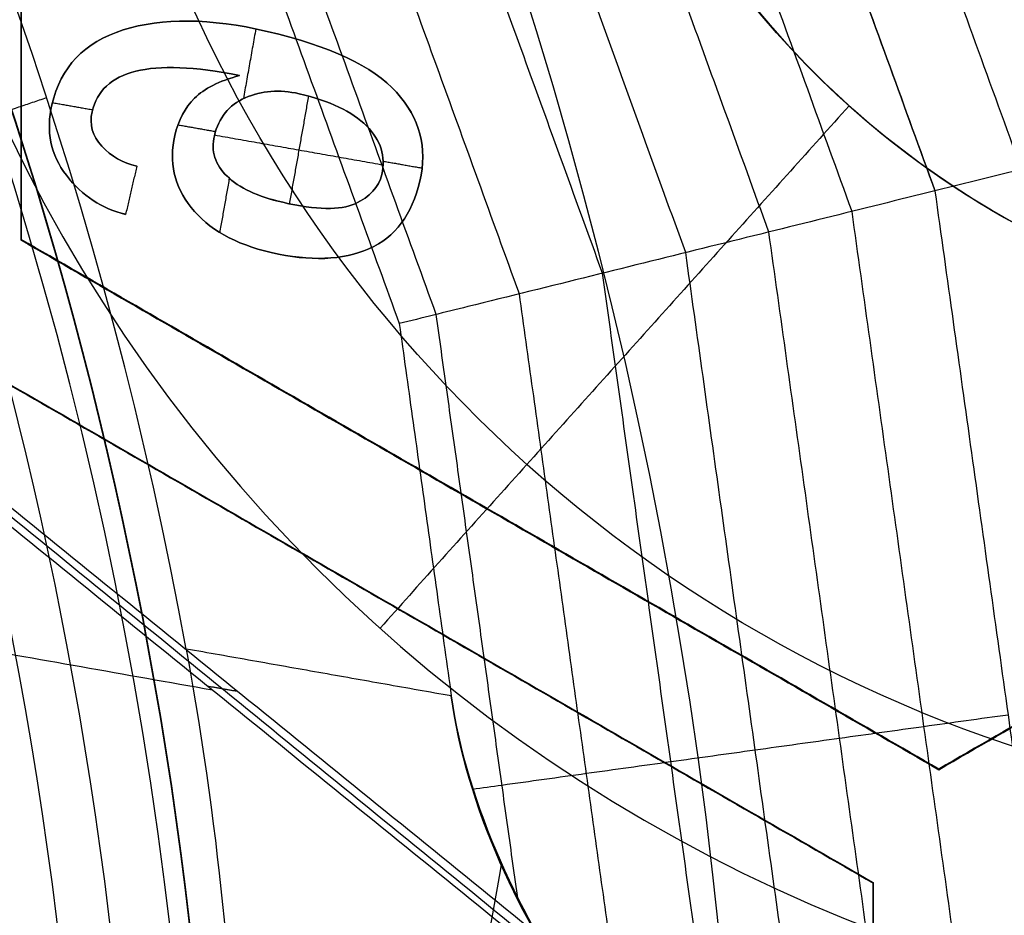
# Model space of a CAD drawing. Header units: millimetres. Extents: x -29.5 to 29.5, y -27.3 to 24.7.
# Tile 41 of 65: x 7.6 to 9.5, y -0.4 to 1.4. Entities that reach past the tile are written whole.
import ezdxf

# ---------------------------------------------------------------- set-up
doc = ezdxf.new("R2010")
doc.units = ezdxf.units.MM
for name, color, linetype, true_color in [('COTA', 252, 'Continuous', 0x696969), ('IGES level 1', 7, 'Continuous', 0xe5eaed), ('IGES level 16', 7, 'Continuous', 0xffffff), ('IGES level 3', 7, 'Continuous', 0xe5eaed), ('IGES level 5', 7, 'Continuous', 0xe5eaed), ('IGES level 7', 2, 'Continuous', 0xffff00), ('IGES level 8', 7, 'Continuous', 0xcad1ee)]:
    doc.layers.add(name, color=color, linetype=linetype, true_color=true_color)

# ---------------------------------------------------------------- blocks, each defined once
blk = doc.blocks.new('KIVI_5W_3D')
at = {"layer": 'IGES level 1', "extrusion": (0, 0, -1)}
for centre, radius, start, end in [((-5.048709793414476e-29, -1.77635683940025e-15, 0.8500000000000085), 26, 90, 270.0000000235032), ((3.602673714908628e-14, -3.552713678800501e-15, 1.399999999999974), 26, 90.00000000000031, 270.0000000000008), ((-5.048709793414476e-29, -1.77635683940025e-15, 0.150000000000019), 25.85, 90, 270.0000000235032), ((0, 0), 25.7, 90.00000000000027, 270.0000000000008), ((-5.048709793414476e-29, -1.77635683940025e-15), 21, 90.0000000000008, 270.0000000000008), ((-5.048709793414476e-29, -1.77635683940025e-15), 19.75, 90.0000000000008, 270.0000000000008), ((-5.048709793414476e-29, -1.77635683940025e-15, 0.8500000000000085), 19, 90, 270.0000000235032), ((-2.524354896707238e-29, -3.552713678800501e-15), 19, 90.00000000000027, 270.0000000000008)]:
    blk.add_arc(centre, radius, start, end, dxfattribs=at)
at = {"layer": 'IGES level 1'}
for centre, radius, start, end in [((5.048709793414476e-29, -3.552713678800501e-15, -0.3000000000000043), 26, 270.0000000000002, 89.9999999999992), ((5.048709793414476e-29, -1.77635683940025e-15, -1.549999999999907), 25.85, 270, 90.00000001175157), ((-2.524354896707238e-29, 1.77635683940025e-15, -1.700000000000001), 25.7, 270.0000000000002, 90.0000000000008), ((2.524354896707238e-29, -3.552713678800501e-15), 21, 270.0000000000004, 90.0000000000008), ((6.310887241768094e-29, -3.552713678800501e-15), 19.75, 270.0000000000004, 90.0000000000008), ((5.048709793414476e-29, -3.552713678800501e-15, -1.700000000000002), 19, 270.0000000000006, 90.0000000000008)]:
    blk.add_arc(centre, radius, start, end, dxfattribs=at)
at = {"layer": 'IGES level 16', "extrusion": (4.946059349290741e-31, -0.0004315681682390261, -0.9999999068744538)}
blk.add_arc((-5.941939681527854e-29, -0.001726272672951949, -5.299999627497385), 14.25, 90.0000000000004, 270.0000000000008, dxfattribs=at)
at = {"layer": 'IGES level 16', "extrusion": (6.993781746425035e-34, 0.0004315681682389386, 0.9999999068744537)}
for centre in [(5.048339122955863e-29, -0.001726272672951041, 5.299999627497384), (5.048548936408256e-29, -0.001726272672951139, 2.299999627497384)]:
    blk.add_arc(centre, 14.25, 270.0000000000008, 90.0000000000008, dxfattribs=at)
at = {"layer": 'IGES level 16', "extrusion": (0, 0.0004315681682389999, 0.9999999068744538)}
blk.add_arc((5.048709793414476e-29, -0.00172627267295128, 3.799999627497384), 14.25, 270, 90.00000002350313, dxfattribs=at)
at = {"layer": 'IGES level 16', "extrusion": (5.238802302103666e-31, 0.0004315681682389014, 0.9999999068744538)}
blk.add_arc((7.452572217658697e-29, -0.001726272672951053, 2.299999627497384), 14.25, 270.0000000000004, 90.0000000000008, dxfattribs=at)
at = {"layer": 'IGES level 16'}
for points in [[(7.625, 2.237793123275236, 5.299034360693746), (7.625, 4.25851887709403, 5.298162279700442)], [(7.625, 2.237793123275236, 5.299034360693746), (7.625, 4.25851887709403, 5.298162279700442)], [(7.625, 2.237145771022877, 3.799034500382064), (7.625, 4.257871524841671, 3.798162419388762)], [(7.625, 4.257224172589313, 2.298162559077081), (7.625, 2.236498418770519, 2.299034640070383)], [(7.625, 2.236498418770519, 2.299034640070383), (7.625, 4.257224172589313, 2.298162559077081)], [(7.625, 2.236498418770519, 2.299034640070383), (7.625, 2.237793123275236, 5.299034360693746)], [(9.375, 1.22743024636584, 5.299470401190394), (7.625, 2.237793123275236, 5.299034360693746)], [(7.625, 2.237793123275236, 5.299034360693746), (7.625, 2.236498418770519, 2.299034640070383)], [(9.375, 1.22743024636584, 5.299470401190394), (7.625, 2.237793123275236, 5.299034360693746)], [(9.375, 1.226782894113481, 3.799470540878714), (7.625, 2.237145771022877, 3.799034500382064)], [(7.625, 2.236498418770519, 2.299034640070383), (9.375, 1.226135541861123, 2.299470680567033)], [(9.375, 1.226135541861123, 2.299470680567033), (7.625, 2.236498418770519, 2.299034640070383)], [(11.125, 2.237793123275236, 5.299034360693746), (9.375, 1.22743024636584, 5.299470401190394)], [(11.125, 2.237793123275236, 5.299034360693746), (9.375, 1.22743024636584, 5.299470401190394)], [(9.375, 1.226782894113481, 3.799470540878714), (11.125, 2.237145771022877, 3.799034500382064)], [(9.375, 1.226135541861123, 2.299470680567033), (11.125, 2.236498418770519, 2.299034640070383)], [(11.125, 2.236498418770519, 2.299034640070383), (9.375, 1.226135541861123, 2.299470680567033)], [(7.5, 2.021286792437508, 5.299127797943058), (9.25, 1.010923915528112, 5.29956383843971)], [(7.5, 2.021286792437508, 5.299127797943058), (9.25, 1.010923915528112, 5.29956383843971)], [(9.25, 1.010276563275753, 3.799563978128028), (7.5, 2.02063944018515, 3.799127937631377)], [(9.25, 1.009629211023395, 2.299564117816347), (7.5, 2.019992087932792, 2.299128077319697)], [(7.5, 2.019992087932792, 2.299128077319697), (9.25, 1.009629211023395, 2.299564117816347)], [(8.5, 1.731316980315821, 2.299252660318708), (8.5, 1.732611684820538, 5.29925238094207)], [(8.375, 1.51610535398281, 5.299345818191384), (8.375, 1.514810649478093, 2.299346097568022)], [(9.375, 1.226135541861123, 2.299470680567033), (9.375, 1.22743024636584, 5.299470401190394)], [(9.375, 1.22743024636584, 5.299470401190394), (9.375, 1.226135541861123, 2.299470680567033)], [(9.25, 1.009629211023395, 2.299564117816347), (9.25, 1.010923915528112, 5.29956383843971)], [(9.25, 1.010923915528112, 5.29956383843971), (9.25, -1.009801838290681, 5.30043591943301)], [(9.25, 1.010923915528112, 5.29956383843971), (9.25, 1.009629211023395, 2.299564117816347)], [(9.25, 1.010923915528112, 5.29956383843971), (9.25, -1.009801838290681, 5.30043591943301)], [(9.25, -1.01044919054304, 3.80043605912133), (9.25, 1.010276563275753, 3.799563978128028)], [(9.25, -1.011096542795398, 2.300436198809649), (9.25, 1.009629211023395, 2.299564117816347)], [(9.25, 1.009629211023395, 2.299564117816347), (9.25, -1.011096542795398, 2.300436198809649)]]:
    blk.add_open_spline(points, degree=1, dxfattribs=at)
at = {"layer": 'IGES level 3', "extrusion": (0, -0.0004315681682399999, -0.9999999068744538)}
for centre, radius, end in [((-5.048709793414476e-29, -0.001726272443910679, -5.799999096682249), 18, 270.0000000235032), ((-5.048709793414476e-29, -0.001726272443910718, -10.04999909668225), 16.5, 270.0000000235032), ((-5.048709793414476e-29, -0.001726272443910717, -3.79999909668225), 14.5, 175.1176711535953), ((-5.048709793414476e-29, -0.001726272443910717, -2.049999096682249), 13.5, 270.0000000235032)]:
    blk.add_arc(centre, radius, 90, end, dxfattribs=at)
at = {"layer": 'IGES level 3', "extrusion": (-6.34760690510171e-31, -0.0004315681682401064, -0.9999999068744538)}
blk.add_arc((7.155118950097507e-29, -0.001726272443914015, -13.29999909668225), 18, 90.0000000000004, 270.0000000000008, dxfattribs=at)
at = {"layer": 'IGES level 3', "extrusion": (-2.742264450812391e-31, 0.0004315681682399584, 0.9999999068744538)}
blk.add_arc((-6.357505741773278e-29, -0.001726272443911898, -1.700000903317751), 18, 270.0000000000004, 90.0000000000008, dxfattribs=at)
at = {"layer": 'IGES level 3', "extrusion": (-7.246005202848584e-35, -0.0004315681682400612, -0.9999999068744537)}
for centre, radius in [((-5.048722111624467e-29, -0.001726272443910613, 1.700000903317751), 18), ((-5.048660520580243e-29, -0.001726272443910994, -6.799999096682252), 15.25), ((-5.048671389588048e-29, -0.001726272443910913, -5.29999909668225), 15.25), ((-5.048693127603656e-29, -0.001726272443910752, -2.299999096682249), 14.5), ((-5.048693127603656e-29, -0.001726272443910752, -2.299999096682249), 13.5)]:
    blk.add_arc(centre, radius, 90.0000000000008, 270.0000000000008, dxfattribs=at)
at = {"layer": 'IGES level 3', "extrusion": (9.270442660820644e-33, 0.0004315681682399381, 0.9999999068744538)}
blk.add_arc((1.009899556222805e-28, -0.001726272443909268, -1.700000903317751), 17, 270.0000000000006, 90.0000000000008, dxfattribs=at)
at = {"layer": 'IGES level 3', "extrusion": (-2.650152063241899e-30, -0.0004315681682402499, -0.9999999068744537)}
blk.add_arc((2.262524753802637e-29, -0.001726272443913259, -13.29999909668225), 16.5, 90.00000000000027, 270.0000000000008, dxfattribs=at)
at = {"layer": 'IGES level 3', "extrusion": (1.655576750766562e-31, 0.0004315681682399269, 0.9999999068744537)}
blk.add_arc((4.93613057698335e-29, -0.001726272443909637, 6.799999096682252), 16.5, 270.0000000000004, 90.0000000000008, dxfattribs=at)
at = {"layer": 'IGES level 3', "extrusion": (0, -0.0004315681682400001, -0.9999999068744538)}
for centre in [(-5.048709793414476e-29, -0.001726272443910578, -6.049999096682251), (-5.048709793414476e-29, -0.001726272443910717, -0.04999909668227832)]:
    blk.add_arc(centre, 15.25, 90, 270.0000000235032, dxfattribs=at)
at = {"layer": 'IGES level 3', "extrusion": (2.75720707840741e-31, -0.0004315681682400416, -0.9999999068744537)}
blk.add_arc((-7.760554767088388e-29, -0.001726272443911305, -6.799999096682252), 15.25, 90.0000000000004, 270.0000000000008, dxfattribs=at)
at = {"layer": 'IGES level 3', "extrusion": (1.902095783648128e-31, 0.0004315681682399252, 0.9999999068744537)}
blk.add_arc((7.472253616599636e-29, -0.00172627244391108, 5.29999909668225), 15.25, 270.0000000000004, 90.0000000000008, dxfattribs=at)
at = {"layer": 'IGES level 3', "extrusion": (-8.25812941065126e-31, -0.00043156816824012, -0.9999999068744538)}
blk.add_arc((-3.979940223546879e-29, -0.001726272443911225, -5.29999909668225), 14.5, 90.0000000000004, 270.0000000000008, dxfattribs=at)
at = {"layer": 'IGES level 3', "extrusion": (-7.230006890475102e-35, 0.0004315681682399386, 0.9999999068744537)}
for centre, radius in [((5.04874811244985e-29, -0.001726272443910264, 5.29999909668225), 14.5), ((5.048726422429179e-29, -0.00172627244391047, 2.299999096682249), 13.5), ((5.048722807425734e-29, -0.001726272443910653, 1.799999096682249), 13.5)]:
    blk.add_arc(centre, radius, 270.0000000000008, 90.0000000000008, dxfattribs=at)
at = {"layer": 'IGES level 3', "extrusion": (-2.543742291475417e-30, 0.00043156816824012, 0.9999999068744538)}
blk.add_arc((5.002681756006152e-29, -0.00172627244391, 2.299999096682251), 14.5, 270.0000000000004, 90.0000000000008, dxfattribs=at)
at = {"layer": 'IGES level 3', "extrusion": (-6.363014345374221e-31, -0.0004315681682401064, -0.9999999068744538)}
blk.add_arc((-6.827441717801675e-29, -0.001726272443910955, -1.799999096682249), 13.5, 90.0000000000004, 270.0000000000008, dxfattribs=at)
at = {"layer": 'IGES level 5', "extrusion": (-1.175953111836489e-16, 0.0004315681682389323, 0.9999999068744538)}
blk.add_arc((2.942315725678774e-15, -0.001726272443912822, 24.79999909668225), 20.5, 269.7091534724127, 89.70915347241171, dxfattribs=at)
at = {"layer": 'IGES level 5', "extrusion": (0, -0.0004315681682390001, -0.9999999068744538)}
blk.add_arc((-5.048709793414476e-29, -0.001726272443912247, -19.29999909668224), 20.5, 90.29084652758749, 270.2908465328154, dxfattribs=at)
at = {"layer": 'IGES level 5', "extrusion": (1.167158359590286e-16, -0.0004315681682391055, -0.9999999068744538)}
blk.add_arc((-1.599639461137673e-15, -0.001726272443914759, -13.79999909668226), 20.5, 90.29084652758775, 270.2908465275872, dxfattribs=at)
at = {"layer": 'IGES level 5', "extrusion": (0, -0.0004315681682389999, -0.9999999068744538)}
for centre, radius, end in [((-5.048709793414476e-29, -0.001726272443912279, -25.04999909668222), 20.25, 270.2908465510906), ((-5.048709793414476e-29, -0.001726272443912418, -10.79999909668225), 17.25, 270.2908465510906), ((-5.048709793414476e-29, -0.001726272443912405, -13.69999909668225), 16, 270.2908465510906), ((-5.048709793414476e-29, -0.001726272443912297, -17.34999909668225), 13, 260.7920867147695)]:
    blk.add_arc(centre, radius, 90.29084652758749, end, dxfattribs=at)
at = {"layer": 'IGES level 5', "extrusion": (0, 0.0004315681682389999, 0.9999999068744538)}
for centre, radius, start, end in [((5.048709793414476e-29, -0.001726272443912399, 13.54999909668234), 20.25, 269.7091534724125, 89.70915349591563), ((5.048709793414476e-29, -0.001726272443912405, 15.34999909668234), 12.75, 278.9836697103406, 260.4346372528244), ((5.048709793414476e-29, -0.00172627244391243, 23.79999909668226), 10, 269.7091534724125, 89.70915349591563), ((5.048709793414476e-29, -0.001726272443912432, 23.79999909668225), 8.000000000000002, 269.7091534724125, 89.70915349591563)]:
    blk.add_arc(centre, radius, start, end, dxfattribs=at)
at = {"layer": 'IGES level 5', "extrusion": (1.171993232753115e-16, -0.0004315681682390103, -0.9999999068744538)}
blk.add_arc((-2.97661184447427e-15, -0.001726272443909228, -25.29999909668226), 20, 90.29084652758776, 270.2908465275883, dxfattribs=at)
at = {"layer": 'IGES level 5', "extrusion": (-1.171991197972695e-16, 0.0004315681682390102, 0.9999999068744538)}
blk.add_arc((1.528829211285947e-15, -0.001726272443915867, 13.29999909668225), 20, 269.7091534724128, 89.70915347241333, dxfattribs=at)
at = {"layer": 'IGES level 5', "extrusion": (-1.175616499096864e-16, 0.0004315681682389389, 0.9999999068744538)}
blk.add_arc((1.563569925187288e-15, -0.001726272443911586, 13.29999909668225), 17.25, 269.7091534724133, 89.70915347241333, dxfattribs=at)
at = {"layer": 'IGES level 5', "extrusion": (1.167025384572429e-16, -0.0004315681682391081, -0.9999999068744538)}
blk.add_arc((-1.581555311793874e-15, -0.001726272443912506, -13.29999909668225), 17.25000000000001, 90.29084652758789, 270.2908465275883, dxfattribs=at)
at = {"layer": 'IGES level 5', "extrusion": (-1.177486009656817e-16, 0.0004315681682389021, 0.9999999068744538)}
blk.add_arc((9.864168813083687e-16, -0.001726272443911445, 8.299999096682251), 17.25, 269.7091534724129, 89.70915347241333, dxfattribs=at)
at = {"layer": 'IGES level 5', "extrusion": (1.165233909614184e-16, -0.0004315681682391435, -0.9999999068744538)}
blk.add_arc((-2.266264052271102e-15, -0.001726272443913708, -19.09999909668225), 16, 90.29084652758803, 270.2908465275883, dxfattribs=at)
at = {"layer": 'IGES level 5', "extrusion": (-1.165219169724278e-16, 0.0004315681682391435, 0.9999999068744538)}
blk.add_arc((9.587497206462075e-16, -0.001726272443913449, 8.299999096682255), 16, 269.7091534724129, 89.70915347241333, dxfattribs=at)
at = {"layer": 'IGES level 5', "extrusion": (1.169401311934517e-16, -0.0004315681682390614, -0.9999999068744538)}
blk.add_arc((-9.706030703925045e-16, -0.001726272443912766, -8.299999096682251), 16, 90.29084652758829, 270.2908465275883, dxfattribs=at)
at = {"layer": 'IGES level 5', "extrusion": (1.160986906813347e-16, -0.0004315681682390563, -0.9999999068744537)}
blk.add_arc((-3.549752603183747e-15, -0.001726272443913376, -19.09999909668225), 12.99999999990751, 90.29084652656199, 260.7920867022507, dxfattribs=at)
at = {"layer": 'IGES level 5', "extrusion": (-1.275628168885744e-16, 0.0004315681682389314, 0.9999999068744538)}
blk.add_arc((-7.351905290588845e-12, -0.001726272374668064, 15.59999909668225), 12.9999999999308, 279.2079132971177, 89.70915347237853, dxfattribs=at)
at = {"layer": 'IGES level 5', "extrusion": (4.334593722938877e-16, -0.0004315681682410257, -0.9999999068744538)}
blk.add_arc((-3.538319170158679e-10, -0.001726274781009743, -15.09999909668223), 12.49999999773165, 279.1896994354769, 261.3919936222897, dxfattribs=at)
at = {"layer": 'IGES level 5', "extrusion": (1.153955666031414e-16, -0.0004315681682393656, -0.9999999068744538)}
blk.add_arc((-2.934863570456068e-15, -0.00172627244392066, -25.29999909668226), 10, 90.29084652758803, 270.2908465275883, dxfattribs=at)
at = {"layer": 'IGES level 5', "extrusion": (-1.171991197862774e-16, 0.0004315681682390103, 0.9999999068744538)}
blk.add_arc((2.59287743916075e-15, -0.001726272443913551, 22.29999909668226), 10, 269.7091534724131, 89.70915347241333, dxfattribs=at)
at = {"layer": 'IGES level 5', "extrusion": (1.199043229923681e-16, -0.0004315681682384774, -0.9999999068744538)}
blk.add_arc((-3.036309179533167e-15, -0.001726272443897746, -25.29999909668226), 8.000000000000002, 90.29084652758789, 270.2908465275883, dxfattribs=at)
at = {"layer": 'IGES level 5', "extrusion": (-1.176501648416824e-16, 0.0004315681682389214, 0.9999999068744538)}
blk.add_arc((2.612468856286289e-15, -0.00172627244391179, 22.29999909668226), 8.000000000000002, 269.7091534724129, 89.70915347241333, dxfattribs=at)
at = {"layer": 'IGES level 5'}
blk.add_open_spline([(7.854103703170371, 1.52877066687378, 22.29934140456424), (7.85410370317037, 1.530065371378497, 25.2993411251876)], degree=1, dxfattribs=at)
at = {"layer": 'IGES level 7', "color": 254, "true_color": 0xcad1ee, "extrusion": (6.471858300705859e-17, -0.0004315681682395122, -0.9999999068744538)}
blk.add_arc((1.444486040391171e-15, -0.001726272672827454, -6.799999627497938), 15, 10.05118449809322, 190.0511844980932, dxfattribs=at)
at = {"layer": 'IGES level 7', "color": 254, "true_color": 0xcad1ee, "extrusion": (0, 0.0004315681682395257, 0.9999999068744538)}
for start, end in [(349.9488155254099, 169.9488154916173), (169.9488155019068, 349.9488155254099)]:
    blk.add_arc((5.048709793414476e-29, -0.001726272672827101, 6.24128405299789), 14.951118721, start, end, dxfattribs=at)
at = {"layer": 'IGES level 7', "color": 254, "true_color": 0xcad1ee, "extrusion": (-1.655414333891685e-11, 0.0004315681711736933, 0.9999999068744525)}
blk.add_arc((2.041249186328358e-10, -0.001726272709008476, 5.682568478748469), 14.90223744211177, 349.9488155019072, 169.9488155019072, dxfattribs=at)
at = {"layer": 'IGES level 7', "color": 254, "true_color": 0xcad1ee, "extrusion": (1.211736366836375e-11, 0.0004315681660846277, 0.9999999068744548)}
blk.add_arc((6.044215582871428e-11, -0.001726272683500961, 5.499999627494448), 14.70299850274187, 349.9488155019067, 169.9488155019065, dxfattribs=at)
at = {"layer": 'IGES level 7', "color": 254, "true_color": 0xcad1ee, "extrusion": (1.035913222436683e-16, -0.0004315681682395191, -0.9999999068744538)}
blk.add_arc((-5.203554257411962e-16, -0.001726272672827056, -5.499999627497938), 9, 10.05118449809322, 190.0511844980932, dxfattribs=at)
at = {"layer": 'IGES level 7', "color": 254, "true_color": 0xcad1ee, "extrusion": (0, 0.0004315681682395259, 0.9999999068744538)}
for start, end in [(349.9488155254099, 169.9488154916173), (169.9488155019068, 349.9488155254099)]:
    blk.add_arc((5.048709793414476e-29, -0.001726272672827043, 10.34999962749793), 7.960915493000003, start, end, dxfattribs=at)
at = {"layer": 'IGES level 7', "color": 254, "true_color": 0xcad1ee, "extrusion": (-2.678278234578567e-15, 0.0004315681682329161, 0.9999999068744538)}
blk.add_arc((3.195506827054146e-10, -0.00172627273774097, 13.49999962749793), 8.071830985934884, 10.36475780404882, 149.5328731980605, dxfattribs=at)
at = {"layer": 'IGES level 7', "color": 254, "true_color": 0xcad1ee, "extrusion": (-1.233817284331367e-15, 0.0004315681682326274, 0.9999999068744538)}
blk.add_arc((9.213934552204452e-15, -0.001726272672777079, 7.199999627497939), 7.850000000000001, 349.948815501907, 169.9488155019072, dxfattribs=at)
at = {"layer": 'IGES level 7', "color": 254, "true_color": 0xcad1ee, "extrusion": (0, -0.0004315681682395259, -0.9999999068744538)}
for centre, radius in [((-5.048709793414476e-29, -0.001726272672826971, -7.549999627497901), 7.633500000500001), ((-5.048709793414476e-29, -0.001726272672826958, -8.2499996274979), 7.195000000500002)]:
    blk.add_arc(centre, radius, 10.05118452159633, 190.0511844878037, dxfattribs=at)
at = {"layer": 'IGES level 7', "color": 254, "true_color": 0xcad1ee, "extrusion": (1.469750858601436e-15, -0.0004315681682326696, -0.9999999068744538)}
blk.add_arc((-1.170185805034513e-14, -0.001726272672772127, -7.899999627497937), 7.417000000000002, 10.0511844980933, 190.051184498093, dxfattribs=at)
at = {"layer": 'IGES level 7', "color": 254, "true_color": 0xcad1ee, "extrusion": (1.813434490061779e-16, -0.0004315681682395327, -0.9999999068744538)}
blk.add_arc((-3.117707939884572e-15, -0.001726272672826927, -6.799999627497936), 15, 190.0511844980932, 10.05118449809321, dxfattribs=at)
at = {"layer": 'IGES level 7', "color": 254, "true_color": 0xcad1ee, "extrusion": (1.160419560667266e-12, -0.000431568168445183, -0.9999999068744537)}
blk.add_arc((-8.98811281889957e-11, -0.001726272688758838, -5.682568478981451), 14.90223744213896, 190.0511844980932, 10.05118449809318, dxfattribs=at)
at = {"layer": 'IGES level 7', "color": 254, "true_color": 0xcad1ee, "extrusion": (2.150095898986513e-11, 0.0004315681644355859, 0.9999999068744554)}
blk.add_arc((-2.1356581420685e-10, -0.001726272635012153, 5.499999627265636), 14.70299850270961, 169.9488155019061, 349.9488155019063, dxfattribs=at)
at = {"layer": 'IGES level 7', "color": 254, "true_color": 0xcad1ee, "extrusion": (1.035677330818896e-16, -0.0004315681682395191, -0.9999999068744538)}
blk.add_arc((-1.423353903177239e-15, -0.0017262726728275, -5.499999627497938), 9, 190.0511844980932, 10.05118449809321, dxfattribs=at)
at = {"layer": 'IGES level 7', "color": 254, "true_color": 0xcad1ee, "extrusion": (7.640394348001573e-16, 0.000431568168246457, 0.9999999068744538)}
blk.add_arc((-7.107140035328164e-15, -0.001726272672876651, 7.199999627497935), 7.850000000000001, 169.9488155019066, 349.9488155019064, dxfattribs=at)
at = {"layer": 'IGES level 7', "color": 254, "true_color": 0xcad1ee, "extrusion": (0.9846522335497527, -0.1745278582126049, 7.532067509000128e-05)}
blk.add_arc((2.819331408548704, 12.49880269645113, 8.228214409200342), 0.9999999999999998, 107.4711780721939, 149.9756524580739, dxfattribs=at)
at = {"layer": 'IGES level 7', "color": 254, "true_color": 0xcad1ee}
for points in [[(-14.61038459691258, 2.590334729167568, 5.551426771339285), (-9.431054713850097, 31.81110120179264, 5.538816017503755), (19.78971447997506, 26.63177180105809, 5.541051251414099), (14.61038459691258, -2.588994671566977, 5.55366200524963)], [(14.61038459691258, -2.588994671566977, 5.55366200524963), (9.431054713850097, -31.80976114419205, 5.566272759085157), (-19.78971447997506, -26.6304317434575, 5.564037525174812), (-14.61038459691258, 2.590334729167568, 5.551426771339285)]]:
    blk.add_rational_spline(points, [0.8330737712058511, 0.2776912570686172, 0.2776912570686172, 0.8330737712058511], degree=3, dxfattribs=at)
for points, degree in [([(10.19160973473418, 2.534595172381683, 11.4371023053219), (9.442594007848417, 4.598232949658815, 11.43621170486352)], 1), ([(10.02693381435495, 2.493781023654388, 11.64089834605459), (9.29002067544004, 4.524074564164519, 11.64002213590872)], 1), ([(9.86225789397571, 2.452963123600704, 11.83600207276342), (9.137447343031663, 4.449912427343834, 11.83514025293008)], 1), ([(9.697581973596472, 2.412141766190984, 12.0230946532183), (8.984874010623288, 4.375746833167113, 12.02224722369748)], 1), ([(9.532906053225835, 2.371317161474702, 12.20266263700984), (8.832300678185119, 4.301577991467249, 12.20182959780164)], 1), ([(8.67912639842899, 4.227113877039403, 12.3748440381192), (9.367581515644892, 2.330328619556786, 12.37566263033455)], 1), ([(9.368230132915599, 2.330489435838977, 12.37499795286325), (8.679727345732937, 4.227406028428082, 12.37417930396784)], 1), ([(9.20965429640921, 2.291188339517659, 12.57396812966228), (8.53280578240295, 4.155995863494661, 12.57316333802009)], 1), ([(9.051077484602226, 2.251882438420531, 12.76236711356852), (8.385883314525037, 4.084580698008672, 12.76157617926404)], 1), ([(8.892500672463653, 2.21257246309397, 12.94132523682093), (8.23896084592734, 4.013161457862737, 12.94054815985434)], 1), ([(8.733923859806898, 2.173258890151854, 13.1119470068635), (8.092038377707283, 3.941738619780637, 13.11118378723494)], 1), ([(8.575347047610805, 2.133942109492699, 13.27513611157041), (7.945115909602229, 3.870312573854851, 13.27438674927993)], 1), ([(8.416770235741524, 2.094622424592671, 13.43159541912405), (7.79819344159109, 3.798883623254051, 13.43085991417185)], 1), ([(7.732901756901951, 3.76714004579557, 13.49837510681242), (8.346299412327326, 2.077148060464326, 13.4991044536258)], 1), ([(10.68556376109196, 2.656992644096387, 10.76393782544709), (10.2462363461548, 2.548151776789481, 11.41041265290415), (9.806908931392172, 2.43925420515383, 11.92549385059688), (9.367581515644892, 2.330328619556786, 12.37566263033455)], 3), ([(7.462662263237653, 2.436780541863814, 7.198948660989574), (7.673547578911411, 2.508320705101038, 13.4989183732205)], 1), ([(9.367581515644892, 2.330328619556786, 12.37566263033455), (9.646628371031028, 0.3318548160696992, 12.37652510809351)], 1), ([(9.647296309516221, 0.3318772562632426, 12.37586049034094), (9.368230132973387, 2.330489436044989, 12.37499795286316)], 1), ([(9.483996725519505, 0.3264066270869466, 12.57481606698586), (9.209654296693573, 2.291188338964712, 12.57396812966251)], 1), ([(9.32069613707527, 0.3209314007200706, 12.76320045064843), (9.051077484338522, 2.251882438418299, 12.76236711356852)], 1), ([(9.156135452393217, 0.3244766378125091, 12.94214007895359), (8.892500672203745, 2.21257246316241, 12.9413252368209)], 1), ([(8.971645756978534, 0.4707455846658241, 13.11268175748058), (8.733923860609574, 2.173258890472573, 13.11194700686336)], 1), ([(8.780210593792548, 0.6667532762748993, 13.27576930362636), (8.57534704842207, 2.133942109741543, 13.27513611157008)], 1), ([(8.572785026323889, 0.9772779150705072, 13.4320776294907), (8.416770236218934, 2.094622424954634, 13.43159541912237)], 1), ([(8.346299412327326, 2.077148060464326, 13.4991044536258), (8.445490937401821, 1.366759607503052, 13.49941103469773)], 1), ([(-8.86187009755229, 1.571398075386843, 5.499321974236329), (8.86187009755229, -1.570103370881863, 5.500677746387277)], 1), ([(7.940117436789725, 1.456336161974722, 13.49937237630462), (8.007431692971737, 1.088294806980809, 13.49953121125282), (8.033339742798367, 0.7447493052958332, 13.31440759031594), (8.03501904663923, 0.5597751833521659, 12.99975925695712)], 3), ([(8.445490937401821, 1.366759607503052, 13.49941103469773), (7.940117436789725, 1.456336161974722, 13.49937237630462)], 1)]:
    blk.add_open_spline(points, degree=degree, dxfattribs=at)
for points, knots in [([(9.367581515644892, 2.330328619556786, 12.37566263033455), (9.230813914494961, 2.296434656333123, 12.55242872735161), (9.087467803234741, 2.260904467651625, 12.72396052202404), (8.938688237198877, 2.224022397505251, 12.89010739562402), (8.789928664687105, 2.187145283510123, 13.05623194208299), (8.635621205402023, 2.148887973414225, 13.21722421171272), (8.47678871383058, 2.109504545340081, 13.37313406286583), (8.433632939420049, 2.098803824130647, 13.41549573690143), (8.39013293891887, 2.088017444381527, 13.45748815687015), (8.346299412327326, 2.077148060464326, 13.4991044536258)], [5, 5, 5, 5, 5.440260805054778, 5.440260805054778, 5.440260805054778, 5.880421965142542, 5.880421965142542, 5.880421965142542, 6, 6, 6, 6]), ([(9.094846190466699, 0.371922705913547, 12.99984032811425), (8.947606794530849, 0.4793188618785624, 13.13834354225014), (8.821279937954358, 0.5995666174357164, 13.24609241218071), (8.631516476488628, 0.8659654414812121, 13.39187402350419), (8.58530656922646, 0.9433572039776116, 13.42493200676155), (8.491029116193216, 1.156652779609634, 13.48472546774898), (8.460136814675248, 1.262237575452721, 13.49940891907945), (8.445490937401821, 1.366759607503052, 13.49941103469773)], [2, 2, 2, 2, 2.500000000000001, 2.500000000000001, 2.750000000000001, 2.750000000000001, 3, 3, 3, 3]), ([(8.445490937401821, 1.366759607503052, 13.49941103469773), (8.474782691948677, 1.15771554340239, 13.49940680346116), (8.581267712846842, 0.9365070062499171, 13.43047653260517), (8.808274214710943, 0.6178246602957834, 13.25608377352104), (8.947606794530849, 0.4793188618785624, 13.13834354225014), (9.094846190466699, 0.371922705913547, 12.99984032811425)], [1, 1, 1, 1, 1.5, 1.5, 2, 2, 2, 2]), ([(8.485755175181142, 1.188959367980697, 13.4852959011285), (8.504547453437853, 1.191575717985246, 13.46765014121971), (8.576985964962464, 1.201660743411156, 13.39915110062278), (8.703070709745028, 1.219213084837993, 13.27664693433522), (8.86400941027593, 1.2416145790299, 13.11358227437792), (9.024948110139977, 1.264012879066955, 12.94311841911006), (9.185886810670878, 1.286407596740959, 12.76435168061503), (9.346605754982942, 1.308767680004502, 12.57643449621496), (9.45367846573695, 1.323661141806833, 12.44412943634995), (9.50710494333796, 1.331091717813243, 12.37609386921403)], [0.3877099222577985, 0.3877099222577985, 0.3877099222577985, 0.3877099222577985, 0.421507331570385, 0.517988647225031, 0.614469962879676, 0.710951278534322, 0.807432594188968, 0.903913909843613, 1, 1, 1, 1])]:
    blk.add_open_spline(points, degree=3, knots=knots, dxfattribs=at)
at = {"layer": 'IGES level 8', "color": 2, "true_color": 0xffff00, "extrusion": (0, 0.0004315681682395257, 0.9999999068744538)}
blk.add_arc((5.048709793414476e-29, -0.001726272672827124, 12.17499962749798), 13.4234474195, 44.742677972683, 175.154953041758, dxfattribs=at)
at = {"layer": 'IGES level 8', "color": 2, "true_color": 0xffff00, "extrusion": (5.104526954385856e-16, 0.0004315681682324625, 0.9999999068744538)}
blk.add_arc((1.050693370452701e-11, -0.001726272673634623, 11.29999962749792), 13.34689483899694, 44.74267796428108, 175.1549530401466, dxfattribs=at)
at = {"layer": 'IGES level 8', "color": 2, "true_color": 0xffff00, "extrusion": (1.907879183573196e-15, 0.0004315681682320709, 0.9999999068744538)}
blk.add_arc((2.241553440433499e-07, -0.001726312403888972, 11.2999996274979), 12.56883846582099, 37.37974700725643, 169.9488155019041, dxfattribs=at)
at = {"layer": 'IGES level 8', "color": 2, "true_color": 0xffff00, "extrusion": (0, -0.000431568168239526, -0.9999999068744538)}
blk.add_arc((-5.048709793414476e-29, -0.001726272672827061, -12.09695538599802), 11.771882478, 10.05118449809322, 141.7811836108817, dxfattribs=at)
at = {"layer": 'IGES level 8', "color": 2, "true_color": 0xffff00, "extrusion": (3.43997144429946e-16, -0.0004315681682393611, -0.9999999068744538)}
blk.add_arc((5.955236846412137e-11, -0.001726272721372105, -12.89391114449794), 10.97492672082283, 10.05118449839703, 140.8192110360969, dxfattribs=at)
at = {"layer": 'IGES level 8', "color": 2, "true_color": 0xffff00, "extrusion": (-6.533428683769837e-15, 0.0004315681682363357, 0.9999999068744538)}
blk.add_arc((2.301262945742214e-10, -0.001726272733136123, 13.54999962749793), 7.749999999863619, 334.4630519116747, 104.3617569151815, dxfattribs=at)
at = {"layer": 'IGES level 8', "color": 2, "true_color": 0xffff00, "extrusion": (0, -0.0004315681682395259, -0.9999999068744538)}
blk.add_arc((-5.048709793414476e-29, -0.001726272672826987, -13.67499962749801), 7.625000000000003, 76.33878367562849, 204.5303181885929, dxfattribs=at)
at = {"layer": 'IGES level 8', "color": 2, "true_color": 0xffff00, "extrusion": (-1.392373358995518e-16, -0.000431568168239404, -0.9999999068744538)}
blk.add_arc((1.57786347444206e-11, -0.001726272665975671, -13.79999962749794), 7.499999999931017, 77.06959459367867, 203.4692780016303, dxfattribs=at)
at = {"layer": 'IGES level 8', "color": 2, "true_color": 0xffff00, "extrusion": (3.174789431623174e-16, -0.0004315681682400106, -0.9999999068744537)}
blk.add_arc((-10.33997563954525, 3.751259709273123, -15.09999962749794), 1.699999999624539, 250.0511844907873, 70.05118449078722, dxfattribs=at)
at = {"layer": 'IGES level 8', "color": 2, "true_color": 0xffff00, "extrusion": (0, 0.0004315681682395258, 0.9999999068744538)}
blk.add_arc((10.33997563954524, 3.751259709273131, 14.99438166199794), 1.699999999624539, 109.9488155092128, 289.9488155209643, dxfattribs=at)
at = {"layer": 'IGES level 8', "color": 2, "true_color": 0xffff00, "extrusion": (0, -0.0004315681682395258, -0.9999999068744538)}
blk.add_arc((-10.33997563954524, 3.751259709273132, -13.96938166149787), 2.619382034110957, 160.0511844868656, 340.0511845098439, dxfattribs=at)
at = {"layer": 'IGES level 8', "color": 2, "true_color": 0xffff00, "extrusion": (-7.200785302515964e-16, 0.0004315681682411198, 0.9999999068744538)}
blk.add_arc((10.33997563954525, 3.751259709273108, 14.88876369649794), 1.700000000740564, 199.9488155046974, 289.9488155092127, dxfattribs=at)
at = {"layer": 'IGES level 8', "color": 2, "true_color": 0xffff00, "extrusion": (5.510760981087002e-15, 0.0004315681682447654, 0.9999999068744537)}
blk.add_arc((10.33997563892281, 3.751259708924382, 13.54999962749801), 3.038764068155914, 199.9488154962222, 287.7911745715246, dxfattribs=at)
at = {"layer": 'IGES level 8', "color": 2, "true_color": 0xffff00}
for points in [[(7.050431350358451, 2.176298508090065, 15.09906181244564), (7.653460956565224, 4.777701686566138, 15.0979391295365)], [(7.636699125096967, 4.767075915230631, 14.69794367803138), (7.034852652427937, 2.17077664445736, 14.69906415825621)], [(7.819964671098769, 2.637515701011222, 15.14886277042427), (7.819964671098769, 2.63749412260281, 15.09886277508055)], [(8.072650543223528, 2.639531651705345, 15.14886190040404), (8.049046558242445, 2.506362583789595, 15.1489193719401)], [(8.094494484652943, 2.634742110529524, 15.14886396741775), (8.094494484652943, 2.634720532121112, 15.09886397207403)], [(7.843617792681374, 2.558561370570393, 15.14889684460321), (7.843617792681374, 2.558539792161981, 15.09889684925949)], [(8.041483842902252, 2.550491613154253, 15.09890032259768), (8.041483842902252, 2.550513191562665, 15.1489003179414)], [(8.340809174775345, 2.518748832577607, 15.1489140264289), (8.340809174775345, 2.518727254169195, 15.09891403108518)], [(7.684825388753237, 2.498875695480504, 15.14892260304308), (7.761504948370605, 2.485284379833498, 15.14892846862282)], [(7.955836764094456, 2.507335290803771, 15.14891895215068), (7.955836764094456, 2.507313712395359, 15.09891895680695)], [(8.052501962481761, 2.507973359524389, 15.14891867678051), (8.052501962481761, 2.507951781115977, 15.09891868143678)], [(8.173084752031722, 2.511168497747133, 15.09891729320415), (8.136667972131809, 2.305712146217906, 15.09900596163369)], [(8.155142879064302, 2.515674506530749, 15.09891534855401), (8.155142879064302, 2.515696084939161, 15.14891534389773)], [(7.683851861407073, 2.494745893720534, 15.14892438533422), (7.683851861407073, 2.494724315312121, 15.0989243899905)], [(7.760511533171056, 2.481308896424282, 15.14893018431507), (7.760511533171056, 2.48128731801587, 15.09893018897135)], [(9.204082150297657, 2.492874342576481, 14.88768923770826), (8.309556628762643, 1.49624781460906, 13.54935515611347)], [(7.924196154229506, 2.4564476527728, 15.14894091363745), (7.995869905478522, 2.443743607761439, 15.1489463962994)], [(8.283920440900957, 2.454328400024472, 15.14894182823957), (8.283920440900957, 2.45430682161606, 15.09894183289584)], [(7.918285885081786, 2.436265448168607, 15.14894962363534), (7.918285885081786, 2.436243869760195, 15.09894962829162)], [(7.993749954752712, 2.435514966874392, 15.1489499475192), (7.993749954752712, 2.43549338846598, 15.09894995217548)], [(7.994026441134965, 2.43703001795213, 15.09894928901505), (8.31556892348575, 2.380037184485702, 15.09897388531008)], [(7.779043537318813, 2.41595105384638, 15.1489583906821), (7.779043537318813, 2.415929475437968, 15.09895839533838)], [(8.315641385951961, 2.387064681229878, 15.14897085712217), (8.389854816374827, 2.373910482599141, 15.14897653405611)], [(7.84575455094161, 2.377440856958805, 15.14897501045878), (7.82447855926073, 2.285658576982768, 15.14901462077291)], [(7.84575455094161, 2.377430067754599, 15.12397501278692), (7.824478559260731, 2.285647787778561, 15.12401462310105)], [(7.84575455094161, 2.377419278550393, 15.09897501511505), (7.82447855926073, 2.285636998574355, 15.09901462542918)], [(7.84575455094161, 2.377419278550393, 15.09897501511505), (7.84575455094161, 2.377440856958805, 15.14897501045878)], [(7.71153461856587, 2.360098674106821, 15.14898249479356), (7.71153461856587, 2.360077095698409, 15.09898249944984)], [(8.022126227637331, 2.354483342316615, 15.14898491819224), (8.003813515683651, 2.251166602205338, 15.14902950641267)], [(8.017836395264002, 2.358429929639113, 15.14898321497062), (8.017836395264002, 2.358408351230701, 15.0989832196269)], [(8.312838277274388, 2.361547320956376, 15.14898186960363), (8.312838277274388, 2.361525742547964, 15.09898187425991)], [(8.385529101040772, 2.348833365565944, 15.14898735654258), (8.385529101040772, 2.348811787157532, 15.09898736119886)], [(7.835116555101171, 2.331528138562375, 15.09899482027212), (7.835116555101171, 2.331549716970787, 15.14899481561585)], [(7.949417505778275, 2.298652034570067, 15.1490090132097), (7.949417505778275, 2.298630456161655, 15.09900901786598)], [(8.124073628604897, 2.308590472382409, 15.1490047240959), (8.124073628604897, 2.308568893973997, 15.09900472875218)], [(8.26212832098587, 2.305937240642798, 15.14900586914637), (8.262128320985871, 2.305915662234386, 15.09900587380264)], [(7.82447855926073, 2.285636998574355, 15.09901462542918), (7.82447855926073, 2.285658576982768, 15.14901462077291)], [(8.288507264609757, 2.220047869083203, 15.14904293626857), (8.288507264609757, 2.220026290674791, 15.09904294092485)], [(8.101887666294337, 2.212882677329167, 15.14904602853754), (8.101887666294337, 2.212861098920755, 15.09904603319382)], [(8.9684971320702, 0.5841512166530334, 14.29974885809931), (7.019273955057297, 2.165254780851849, 14.29906650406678)], [(7.037937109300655, 2.171869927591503, 14.77826045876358), (8.984274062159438, 0.5859349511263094, 14.62094548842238)], [(9.00779242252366, 0.5885939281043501, 15.09974701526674), (7.050431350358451, 2.176298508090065, 15.09906181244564)], [(7.990114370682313, 1.377761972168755, 14.29940636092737), (3.98829694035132, 2.08707699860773, 14.2991002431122)], [(8.03783765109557, 1.375368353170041, 15.09940746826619), (7.981090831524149, 1.385081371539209, 14.29940320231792)]]:
    blk.add_open_spline(points, degree=1, dxfattribs=at)
for points, knots in [([(7.82447855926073, 2.285658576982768, 15.14901462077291), (7.779241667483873, 2.296144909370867, 15.14901009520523), (7.741553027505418, 2.320915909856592, 15.14899940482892), (7.681442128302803, 2.399378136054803, 15.14896554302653), (7.672152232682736, 2.444274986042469, 15.14894616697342), (7.700491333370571, 2.566526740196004, 15.14889340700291), (7.745829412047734, 2.614037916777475, 15.14887290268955), (7.893942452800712, 2.660943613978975, 15.14885265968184), (7.985514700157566, 2.660004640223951, 15.14885306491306), (8.214316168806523, 2.606966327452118, 15.14887595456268), (8.296262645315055, 2.568180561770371, 15.14889269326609), (8.385460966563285, 2.469200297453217, 15.14893541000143), (8.400305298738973, 2.412576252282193, 15.14895984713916), (8.370752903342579, 2.285090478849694, 15.149014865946), (8.33839658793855, 2.242071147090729, 15.14903343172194), (8.23847761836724, 2.197962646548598, 15.14905246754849), (8.176285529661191, 2.195636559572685, 15.14905347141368), (8.032723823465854, 2.228915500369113, 15.14903910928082), (7.982010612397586, 2.257414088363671, 15.14902681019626), (7.949417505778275, 2.298652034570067, 15.1490090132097)], [-1, -1, -1, -1, -0.920540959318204, -0.920540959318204, -0.840885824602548, -0.840885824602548, -0.727598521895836, -0.727598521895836, -0.614551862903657, -0.614551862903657, -0.490258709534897, -0.490258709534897, -0.365671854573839, -0.365671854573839, -0.241084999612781, -0.241084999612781, -0.116147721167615, -0.116147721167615, 0, 0, 0, 0]), ([(7.949417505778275, 2.298641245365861, 15.12400901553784), (7.982010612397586, 2.257403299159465, 15.1240268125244), (8.032723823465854, 2.228904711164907, 15.12403911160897), (8.17628552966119, 2.195625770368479, 15.12405347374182), (8.238477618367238, 2.197951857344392, 15.12405246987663), (8.338396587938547, 2.242060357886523, 15.12403343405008), (8.370752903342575, 2.285079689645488, 15.12401486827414), (8.400305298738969, 2.412565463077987, 15.1239598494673), (8.385460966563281, 2.469189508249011, 15.12393541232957), (8.296262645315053, 2.568169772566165, 15.12389269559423), (8.214316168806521, 2.606955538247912, 15.12387595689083), (7.985514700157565, 2.659993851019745, 15.12385306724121), (7.893942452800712, 2.660932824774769, 15.12385266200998), (7.745829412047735, 2.614027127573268, 15.12387290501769), (7.700491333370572, 2.566515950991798, 15.12389340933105), (7.672152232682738, 2.444264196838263, 15.12394616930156), (7.681442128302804, 2.399367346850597, 15.12396554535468), (7.74155302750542, 2.320905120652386, 15.12399940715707), (7.779241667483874, 2.296134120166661, 15.12401009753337), (7.824478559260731, 2.285647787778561, 15.12401462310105)], [0, 0, 0, 0, 0.116147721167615, 0.116147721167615, 0.241084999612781, 0.241084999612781, 0.365671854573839, 0.365671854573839, 0.490258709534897, 0.490258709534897, 0.614551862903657, 0.614551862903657, 0.727598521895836, 0.727598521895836, 0.840885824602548, 0.840885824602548, 0.920540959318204, 0.920540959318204, 1, 1, 1, 1]), ([(7.82447855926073, 2.285636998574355, 15.09901462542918), (7.779241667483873, 2.296123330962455, 15.09901009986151), (7.741553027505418, 2.32089433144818, 15.0989994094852), (7.681442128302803, 2.399356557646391, 15.09896554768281), (7.672152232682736, 2.444253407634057, 15.0989461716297), (7.700491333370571, 2.566505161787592, 15.09889341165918), (7.745829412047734, 2.614016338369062, 15.09887290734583), (7.893942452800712, 2.660922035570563, 15.09885266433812), (7.985514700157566, 2.659983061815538, 15.09885306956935), (8.214316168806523, 2.606944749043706, 15.09887595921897), (8.296262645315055, 2.568158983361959, 15.09889269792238), (8.385460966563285, 2.469178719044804, 15.09893541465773), (8.400305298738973, 2.412554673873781, 15.09895985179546), (8.370752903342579, 2.285068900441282, 15.09901487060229), (8.33839658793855, 2.242049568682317, 15.09903343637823), (8.23847761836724, 2.197941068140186, 15.09905247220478), (8.176285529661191, 2.195614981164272, 15.09905347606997), (8.032723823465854, 2.228893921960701, 15.09903911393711), (7.982010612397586, 2.257392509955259, 15.09902681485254), (7.949417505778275, 2.298630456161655, 15.09900901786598)], [-1, -1, -1, -1, -0.920540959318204, -0.920540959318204, -0.840885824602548, -0.840885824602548, -0.727598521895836, -0.727598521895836, -0.614551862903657, -0.614551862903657, -0.490258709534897, -0.490258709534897, -0.365671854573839, -0.365671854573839, -0.241084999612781, -0.241084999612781, -0.116147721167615, -0.116147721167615, 0, 0, 0, 0]), ([(8.041483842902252, 2.550513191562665, 15.1489003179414), (7.955824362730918, 2.567612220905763, 15.14889293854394), (7.889869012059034, 2.570294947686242, 15.14889178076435), (7.797366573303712, 2.546827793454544, 15.14890190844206), (7.769741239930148, 2.521124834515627, 15.148913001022), (7.754965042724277, 2.457381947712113, 15.14894051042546), (7.761113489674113, 2.435471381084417, 15.14894996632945), (7.796973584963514, 2.396430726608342, 15.14896681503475), (7.819210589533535, 2.383593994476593, 15.14897235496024), (7.84575455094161, 2.377440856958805, 15.14897501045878)], [-1, -1, -1, -1, -0.68768328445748, -0.68768328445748, -0.375366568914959, -0.375366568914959, -0.187683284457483, -0.187683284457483, 0, 0, 0, 0]), ([(7.84575455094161, 2.377430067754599, 15.12397501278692), (7.819210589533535, 2.383583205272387, 15.12397235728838), (7.796973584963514, 2.396419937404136, 15.12396681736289), (7.761113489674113, 2.435460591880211, 15.12394996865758), (7.754965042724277, 2.457371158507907, 15.1239405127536), (7.769741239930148, 2.521114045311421, 15.12391300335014), (7.797366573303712, 2.546817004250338, 15.1239019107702), (7.889869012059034, 2.570284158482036, 15.12389178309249), (7.955824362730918, 2.567601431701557, 15.12389294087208), (8.041483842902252, 2.550502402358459, 15.12390032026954)], [0, 0, 0, 0, 0.187683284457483, 0.187683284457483, 0.375366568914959, 0.375366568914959, 0.68768328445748, 0.68768328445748, 1, 1, 1, 1]), ([(8.041483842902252, 2.550491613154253, 15.09890032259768), (7.955824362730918, 2.567590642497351, 15.09889294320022), (7.889869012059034, 2.570273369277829, 15.09889178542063), (7.797366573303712, 2.546806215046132, 15.09890191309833), (7.769741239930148, 2.521103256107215, 15.09891300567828), (7.754965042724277, 2.4573603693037, 15.09894051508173), (7.761113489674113, 2.435449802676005, 15.09894997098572), (7.796973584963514, 2.39640914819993, 15.09896681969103), (7.819210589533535, 2.383572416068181, 15.09897235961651), (7.84575455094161, 2.377419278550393, 15.09897501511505)], [-1, -1, -1, -1, -0.68768328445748, -0.68768328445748, -0.375366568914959, -0.375366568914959, -0.187683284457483, -0.187683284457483, 0, 0, 0, 0]), ([(7.949417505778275, 2.298652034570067, 15.1490090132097), (7.917011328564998, 2.339846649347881, 15.1489912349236), (7.906542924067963, 2.385607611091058, 15.14897148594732), (7.92504567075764, 2.465426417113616, 15.14893703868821), (7.937624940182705, 2.489101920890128, 15.14892682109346), (7.974048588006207, 2.525568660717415, 15.14891108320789), (8.002568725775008, 2.539836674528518, 15.14890492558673), (8.041483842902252, 2.550513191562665, 15.1489003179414)], [-1, -1, -1, -1, -0.535162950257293, -0.535162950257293, -0.267581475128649, -0.267581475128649, 0, 0, 0, 0]), ([(8.041483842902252, 2.550502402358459, 15.12390032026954), (8.002568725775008, 2.539825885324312, 15.12390492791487), (7.974048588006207, 2.525557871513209, 15.12391108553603), (7.937624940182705, 2.489091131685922, 15.1239268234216), (7.92504567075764, 2.46541562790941, 15.12393704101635), (7.906542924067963, 2.385596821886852, 15.12397148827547), (7.917011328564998, 2.339835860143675, 15.12399123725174), (7.949417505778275, 2.298641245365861, 15.12400901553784)], [0, 0, 0, 0, 0.267581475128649, 0.267581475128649, 0.535162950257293, 0.535162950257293, 1, 1, 1, 1]), ([(7.949417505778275, 2.298630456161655, 15.09900901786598), (7.917011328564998, 2.339825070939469, 15.09899123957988), (7.906542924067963, 2.385586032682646, 15.09897149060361), (7.92504567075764, 2.465404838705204, 15.09893704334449), (7.937624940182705, 2.489080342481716, 15.09892682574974), (7.974048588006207, 2.525547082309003, 15.09891108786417), (8.002568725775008, 2.539815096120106, 15.09890493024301), (8.041483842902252, 2.550491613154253, 15.09890032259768)], [-1, -1, -1, -1, -0.535162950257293, -0.535162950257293, -0.267581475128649, -0.267581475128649, 0, 0, 0, 0]), ([(8.26212832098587, 2.305937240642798, 15.14900586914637), (8.233911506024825, 2.292977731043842, 15.14901146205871), (8.187816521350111, 2.293814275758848, 15.1490111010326), (8.076219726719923, 2.319683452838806, 15.1489999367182), (8.04088406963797, 2.336344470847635, 15.1489927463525), (7.994907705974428, 2.380401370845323, 15.1489737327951), (7.986946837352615, 2.406167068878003, 15.14896261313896), (8.001766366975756, 2.470096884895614, 15.1489350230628), (8.021321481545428, 2.494125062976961, 15.14892465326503), (8.083822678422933, 2.521883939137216, 15.14891267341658), (8.11794394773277, 2.524319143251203, 15.14891162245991), (8.155142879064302, 2.515696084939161, 15.14891534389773)], [0, 0, 0, 0, 0.234650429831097, 0.234650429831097, 0.410810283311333, 0.410810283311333, 0.58606070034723, 0.58606070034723, 0.792565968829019, 0.792565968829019, 1, 1, 1, 1]), ([(8.262128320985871, 2.305926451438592, 15.12400587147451), (8.233911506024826, 2.292966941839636, 15.12401146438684), (8.187816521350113, 2.293803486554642, 15.12401110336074), (8.076219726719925, 2.3196726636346, 15.12399993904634), (8.04088406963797, 2.336333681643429, 15.12399274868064), (7.994907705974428, 2.380390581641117, 15.12397373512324), (7.986946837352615, 2.406156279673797, 15.1239626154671), (8.001766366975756, 2.470086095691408, 15.12393502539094), (8.021321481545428, 2.494114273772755, 15.12392465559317), (8.083822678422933, 2.52187314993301, 15.12391267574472), (8.11794394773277, 2.524308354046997, 15.12391162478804), (8.155142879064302, 2.515685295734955, 15.12391534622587)], [0, 0, 0, 0, 0.234650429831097, 0.234650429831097, 0.410810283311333, 0.410810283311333, 0.58606070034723, 0.58606070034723, 0.792565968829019, 0.792565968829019, 1, 1, 1, 1]), ([(8.155142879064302, 2.515674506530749, 15.09891534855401), (8.11794394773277, 2.524297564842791, 15.09891162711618), (8.083822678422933, 2.521862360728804, 15.09891267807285), (8.021321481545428, 2.494103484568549, 15.09892465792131), (8.001766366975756, 2.470075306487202, 15.09893502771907), (7.986946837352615, 2.406145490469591, 15.09896261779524), (7.994907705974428, 2.380379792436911, 15.09897373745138), (8.04088406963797, 2.336322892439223, 15.09899275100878), (8.076219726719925, 2.319661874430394, 15.09899994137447), (8.187816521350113, 2.293792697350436, 15.09901110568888), (8.233911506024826, 2.29295615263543, 15.09901146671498), (8.262128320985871, 2.305915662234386, 15.09900587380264)], [-1, -1, -1, -1, -0.792565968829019, -0.792565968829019, -0.58606070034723, -0.58606070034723, -0.410810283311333, -0.410810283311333, -0.234650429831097, -0.234650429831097, 0, 0, 0, 0]), ([(8.155142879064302, 2.515696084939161, 15.14891534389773), (8.213651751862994, 2.502133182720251, 15.14892119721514), (8.25659204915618, 2.481739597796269, 15.14892999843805), (8.311248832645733, 2.426917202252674, 15.14895365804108), (8.320854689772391, 2.396129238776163, 15.14896694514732), (8.307291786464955, 2.337620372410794, 15.14899219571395), (8.290388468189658, 2.319083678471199, 15.14900019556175), (8.26212832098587, 2.305937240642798, 15.14900586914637)], [0, 0, 0, 0, 0.371485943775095, 0.371485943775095, 0.7429718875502, 0.7429718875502, 1, 1, 1, 1]), ([(8.155142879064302, 2.515685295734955, 15.12391534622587), (8.213651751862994, 2.502122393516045, 15.12392119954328), (8.25659204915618, 2.481728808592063, 15.12393000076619), (8.311248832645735, 2.426906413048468, 15.12395366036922), (8.320854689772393, 2.396118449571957, 15.12396694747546), (8.307291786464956, 2.337609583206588, 15.12399219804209), (8.29038846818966, 2.319072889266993, 15.12400019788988), (8.262128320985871, 2.305926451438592, 15.12400587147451)], [0, 0, 0, 0, 0.371485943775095, 0.371485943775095, 0.7429718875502, 0.7429718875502, 1, 1, 1, 1]), ([(8.262128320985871, 2.305915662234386, 15.09900587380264), (8.29038846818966, 2.319062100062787, 15.09900020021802), (8.307291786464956, 2.337598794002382, 15.09899220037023), (8.320854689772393, 2.396107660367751, 15.0989669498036), (8.311248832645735, 2.426895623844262, 15.09895366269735), (8.25659204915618, 2.481718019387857, 15.09893000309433), (8.213651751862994, 2.502111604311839, 15.09892120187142), (8.155142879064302, 2.515674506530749, 15.09891534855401)], [-1, -1, -1, -1, -0.7429718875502, -0.7429718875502, -0.371485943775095, -0.371485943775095, 0, 0, 0, 0])]:
    blk.add_open_spline(points, degree=3, knots=knots, dxfattribs=at)

msp = doc.modelspace()

# ---------------------------------------------------------------- block references
at = {"layer": 'COTA'}
msp.add_blockref('KIVI_5W_3D', (-5.048709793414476e-29, -1.299999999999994, 8.968478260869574), dxfattribs=at)

doc.saveas('drawing.dxf')
